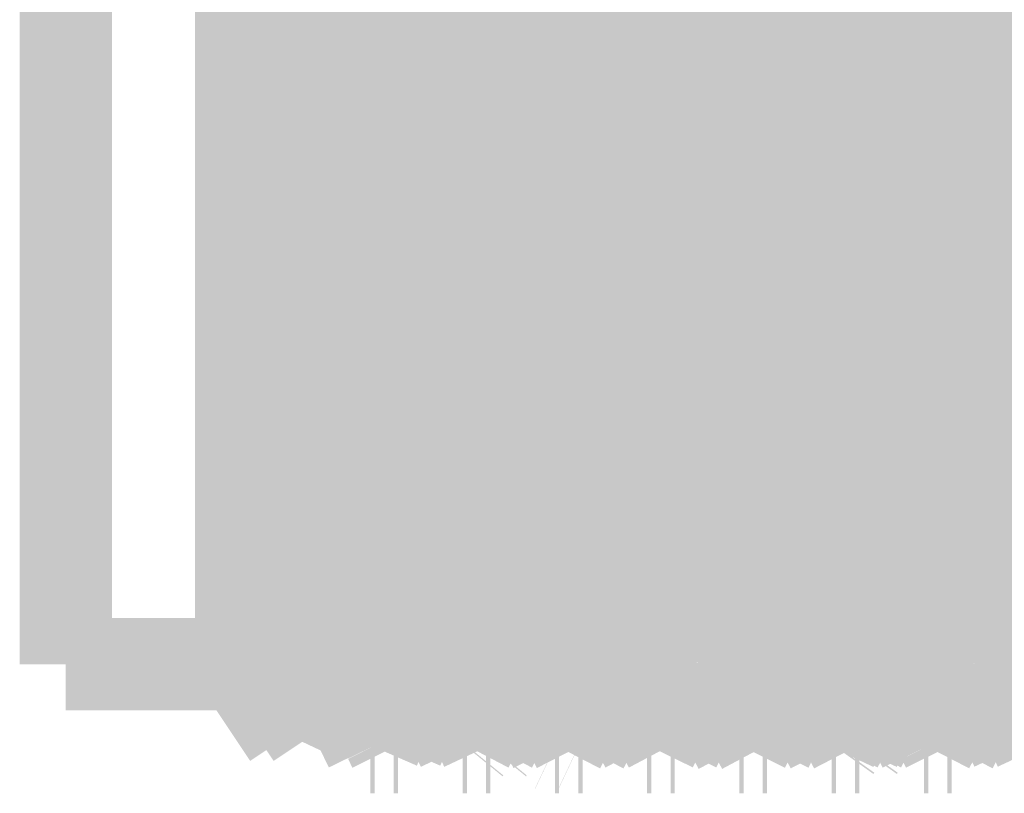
# Model space of a CAD drawing. Header units: millimetres. Extents: x 618 to 1482, y 17 to 575.
# Tile 74 of 96: x 1306 to 1311, y 178 to 182. Entities that reach past the tile are written whole.
import ezdxf

# ---------------------------------------------------------------- set-up
doc = ezdxf.new("R2010")
doc.units = ezdxf.units.MM

# ---------------------------------------------------------------- blocks, each defined once
blk = doc.blocks.new('Conn_SMA_PCBMount_Octoclock_15__114', base_point=(1305.750000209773, 177.8064300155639))
at = {"color": 7, "linetype": 'Continuous', "const_width": 0.5}
for points in [[(1306.000001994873, 178.506429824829), (1306.000000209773, 183.8464299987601)], [(1306.949998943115, 181.176429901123), (1306.949998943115, 183.846429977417)], [(1307.039136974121, 183.4211886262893), (1307.010355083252, 181.8985506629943)], [(1307.834547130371, 183.3207916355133), (1307.775000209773, 181.1764299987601)], [(1307.857618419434, 183.3207534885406), (1307.798070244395, 181.1764299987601)], [(1308.334547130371, 183.3207916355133), (1308.275000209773, 181.1764299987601)], [(1309.857618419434, 183.3207534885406), (1309.798070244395, 181.1764299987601)], [(1310.834547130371, 183.3207916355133), (1310.775000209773, 181.1764299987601)], [(1311.334547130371, 183.3207916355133), (1311.275000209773, 181.1764299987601)], [(1307.355379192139, 183.256100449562), (1307.298070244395, 181.1764299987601)], [(1308.833219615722, 183.2827322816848), (1308.775000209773, 181.1764299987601)], [(1309.356062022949, 183.2760778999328), (1309.298070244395, 181.1764299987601)], [(1307.593843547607, 182.956147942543), (1307.492185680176, 179.7572914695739)], [(1307.320051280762, 182.8598534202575), (1307.275000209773, 181.1764299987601)], [(1308.343122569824, 182.8598214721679), (1308.298070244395, 181.1764299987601)], [(1308.843122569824, 182.8598214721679), (1308.798070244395, 181.1764299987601)], [(1309.089201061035, 182.8351458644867), (1308.985834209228, 179.5715896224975)], [(1309.320051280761, 182.8598534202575), (1309.275000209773, 181.1764299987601)], [(1309.820051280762, 182.8598534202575), (1309.775000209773, 181.1764299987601)], [(1310.320051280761, 182.8598534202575), (1310.275000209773, 181.1764299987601)], [(1310.343122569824, 182.8598214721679), (1310.298070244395, 181.1764299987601)], [(1310.843122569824, 182.8598214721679), (1310.798070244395, 181.1764299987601)], [(1311.089861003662, 182.8529421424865), (1311.005655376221, 180.1870943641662)], [(1311.343122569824, 182.8598214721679), (1311.298070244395, 181.1764299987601)], [(1309.587862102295, 182.7986859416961), (1309.486280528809, 179.5840312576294)], [(1307.085016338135, 182.718483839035), (1306.983392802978, 179.5048553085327)], [(1310.584714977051, 182.7097677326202), (1310.481256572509, 179.4485899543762)], [(1308.584081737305, 182.6913141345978), (1308.480581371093, 179.4311758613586)], [(1310.084550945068, 182.7049614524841), (1309.982904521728, 179.491823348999)], [(1308.082746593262, 182.6519180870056), (1307.985422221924, 179.5601560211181)], [(1307.010355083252, 181.8985506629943), (1306.957689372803, 179.0435916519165)], [(1306.950000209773, 178.8145584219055), (1306.949998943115, 181.176429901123)], [(1307.275000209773, 181.1764299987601), (1307.250000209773, 180.2404299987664)], [(1307.298070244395, 181.1764299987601), (1307.250000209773, 179.3883985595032)], [(1307.775000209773, 181.1764299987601), (1307.715452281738, 179.0320684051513)], [(1307.798070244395, 181.1764299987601), (1307.738523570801, 179.032106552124)], [(1308.275000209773, 181.1764299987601), (1308.214880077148, 179.015890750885)], [(1308.298070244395, 181.1764299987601), (1308.238523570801, 179.032106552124)], [(1308.775000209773, 181.1764299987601), (1308.715452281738, 179.0320684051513)], [(1308.798070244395, 181.1764299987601), (1308.738523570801, 179.032106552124)], [(1309.275000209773, 181.1764299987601), (1309.215452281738, 179.0320684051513)], [(1309.298070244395, 181.1764299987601), (1309.238523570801, 179.032106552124)], [(1309.775000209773, 181.1764299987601), (1309.715452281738, 179.0320684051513)], [(1309.798070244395, 181.1764299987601), (1309.738523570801, 179.032106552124)], [(1310.275000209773, 181.1764299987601), (1310.215452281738, 179.0320684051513)], [(1310.298070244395, 181.1764299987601), (1310.238523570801, 179.032106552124)], [(1310.775000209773, 181.1764299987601), (1310.715452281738, 179.0320684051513)], [(1310.798070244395, 181.1764299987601), (1310.738523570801, 179.032106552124)], [(1311.275000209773, 181.1764299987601), (1311.215452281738, 179.0320684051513)], [(1311.298070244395, 181.1764299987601), (1311.238523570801, 179.032106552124)], [(1307.1803494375, 179.7547976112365), (1307.250000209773, 180.2404299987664)], [(1307.250000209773, 179.3883985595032), (1307.250000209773, 180.2404299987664)], [(1311.005655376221, 180.1870943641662), (1310.975904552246, 179.3152810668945)], [(1307.112783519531, 179.3519355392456), (1307.1803494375, 179.7547976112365)], [(1307.492185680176, 179.7572914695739), (1307.479940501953, 179.4147821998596)], [(1307.985422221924, 179.5601560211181), (1307.975141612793, 179.2972475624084)], [(1308.985834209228, 179.5715896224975), (1308.964567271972, 179.0678154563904)], [(1309.486280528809, 179.5840312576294), (1309.465459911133, 179.0856520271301)], [(1306.983392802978, 179.5048553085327), (1306.964593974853, 179.0683838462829)], [(1309.982904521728, 179.491823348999), (1309.975839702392, 179.3137761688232)], [(1307.479940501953, 179.4147821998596), (1307.46709641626, 179.1191445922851)], [(1308.480581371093, 179.4311758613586), (1308.472818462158, 179.2433539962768)], [(1310.481256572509, 179.4485899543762), (1310.474317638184, 179.2778741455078)], [(1307.101434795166, 179.2961017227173), (1307.112783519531, 179.3519355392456)], [(1307.250000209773, 179.3883985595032), (1307.228448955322, 178.4413229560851)], [(1307.071077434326, 179.1617590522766), (1307.101434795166, 179.2961017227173)], [(1307.975141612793, 179.2972475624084), (1307.959867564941, 178.9783140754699)], [(1309.975839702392, 179.3137761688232), (1309.961717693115, 179.0126830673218)], [(1310.975904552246, 179.3152810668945), (1310.965292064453, 179.0823003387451)], [(1308.472818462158, 179.2433539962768), (1308.458788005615, 178.958813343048)], [(1310.474317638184, 179.2778741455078), (1310.457952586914, 178.9439889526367)], [(1307.033113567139, 179.0219890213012), (1307.071077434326, 179.1617590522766)], [(1307.46709641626, 179.1191445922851), (1307.458490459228, 178.9535357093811)], [(1309.465459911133, 179.0856520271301), (1309.463407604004, 179.0450469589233)], [(1310.965292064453, 179.0823003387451), (1310.954168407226, 178.8798057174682)], [(1306.964593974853, 179.0683838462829), (1306.950000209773, 178.8145584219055)], [(1306.957689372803, 179.0435916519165), (1306.950000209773, 178.8145584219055)], [(1307.715452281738, 179.0320684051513), (1307.696954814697, 178.5788904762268)], [(1307.738523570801, 179.032106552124), (1307.717352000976, 178.5247217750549)], [(1308.238523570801, 179.032106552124), (1308.220319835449, 178.585057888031)], [(1308.715452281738, 179.0320684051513), (1308.694280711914, 178.5246841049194)], [(1308.738523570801, 179.032106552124), (1308.726102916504, 178.7124311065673)], [(1308.964567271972, 179.0678154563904), (1308.947149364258, 178.7732707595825)], [(1309.215452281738, 179.0320684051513), (1309.207628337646, 178.8232323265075)], [(1309.238523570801, 179.032106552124), (1309.217352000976, 178.5247217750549)], [(1309.463407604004, 179.0450469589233), (1309.447881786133, 178.7836190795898)], [(1309.715452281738, 179.0320684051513), (1309.703924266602, 178.7332736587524)], [(1309.738523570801, 179.032106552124), (1309.717352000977, 178.5247217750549)], [(1310.215452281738, 179.0320684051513), (1310.200182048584, 178.6480065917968)], [(1310.238523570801, 179.032106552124), (1310.221056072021, 178.6004954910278)], [(1310.715452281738, 179.0320684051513), (1310.696416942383, 178.5677348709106)], [(1310.738523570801, 179.032106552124), (1310.726827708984, 178.7293573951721)], [(1311.215452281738, 179.0320684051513), (1311.194280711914, 178.5246841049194)], [(1311.238523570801, 179.032106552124), (1311.217352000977, 178.5247217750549)], [(1307.010103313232, 178.9515625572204), (1307.033113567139, 179.0219890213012)], [(1307.959867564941, 178.9783140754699), (1307.952966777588, 178.8603746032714)], [(1308.214880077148, 179.015890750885), (1308.194280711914, 178.5246841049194)], [(1309.961717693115, 179.0126830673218), (1309.95370301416, 178.8722054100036)], [(1306.950000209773, 178.8145584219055), (1307.010103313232, 178.9515625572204)], [(1307.458490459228, 178.9535357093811), (1307.44714554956, 178.7732550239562)], [(1308.458788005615, 178.958813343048), (1308.450925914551, 178.8285442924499)], [(1310.457952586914, 178.9439889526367), (1310.448434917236, 178.7915922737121)], [(1309.95370301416, 178.8722054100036), (1309.939661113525, 178.6779352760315)], [(1310.954168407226, 178.8798057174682), (1310.942823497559, 178.7159072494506)], [(1306.949998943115, 178.506429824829), (1306.950000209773, 178.8145584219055)], [(1307.952966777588, 178.8603746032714), (1307.934278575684, 178.6214028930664)], [(1308.450925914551, 178.8285442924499), (1308.436395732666, 178.642419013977)], [(1309.207628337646, 178.8232323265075), (1309.194280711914, 178.5246841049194)], [(1307.44714554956, 178.7732550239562), (1307.441270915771, 178.696814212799)], [(1308.947149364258, 178.7732707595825), (1308.942098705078, 178.7068783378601)], [(1309.447881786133, 178.7836190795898), (1309.443388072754, 178.7230269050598)], [(1310.448434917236, 178.7915922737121), (1310.437109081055, 178.6498777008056)], [(1308.726102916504, 178.7124311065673), (1308.717352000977, 178.5247217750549)], [(1308.942098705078, 178.7068783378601), (1308.925756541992, 178.5534693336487)], [(1309.443388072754, 178.7230269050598), (1309.437677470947, 178.6559363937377)], [(1309.703924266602, 178.7332736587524), (1309.694280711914, 178.5246841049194)], [(1310.726827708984, 178.7293573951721), (1310.717352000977, 178.5247217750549)], [(1310.942823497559, 178.7159072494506), (1310.941145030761, 178.6953031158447)], [(1307.441270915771, 178.696814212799), (1307.436494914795, 178.6434566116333)], [(1309.437677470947, 178.6559363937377), (1309.426061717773, 178.555438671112)], [(1309.939661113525, 178.6779352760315), (1309.918977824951, 178.5198713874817)], [(1310.941145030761, 178.6953031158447), (1310.932336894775, 178.6035310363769)], [(1307.436494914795, 178.6434566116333), (1307.425386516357, 178.5511609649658)], [(1307.934278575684, 178.6214028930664), (1307.930814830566, 178.5904914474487)], [(1308.436395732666, 178.642419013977), (1308.429269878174, 178.5781499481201)], [(1310.200182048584, 178.6480065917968), (1310.194280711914, 178.5246841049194)], [(1310.221056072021, 178.6004954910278), (1310.217352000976, 178.5247217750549)], [(1310.435972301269, 178.638084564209), (1310.423601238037, 178.5407377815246)], [(1310.437109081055, 178.6498777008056), (1310.435972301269, 178.638084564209)], [(1310.932336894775, 178.6035310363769), (1310.921457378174, 178.529933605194)], [(1307.425386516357, 178.5511609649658), (1307.417135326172, 178.5141393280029)], [(1307.696954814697, 178.5788904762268), (1307.694280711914, 178.5246841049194)], [(1307.930814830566, 178.5904914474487), (1307.913023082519, 178.50699010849)], [(1308.220319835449, 178.585057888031), (1308.217352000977, 178.5247217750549)], [(1308.427129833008, 178.5625640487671), (1308.415758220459, 178.5108563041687)], [(1308.429269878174, 178.5781499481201), (1308.427129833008, 178.5625640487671)], [(1308.925756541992, 178.5534693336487), (1308.920801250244, 178.5270253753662)], [(1309.426061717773, 178.555438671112), (1309.422323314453, 178.5340653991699)], [(1310.696416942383, 178.5677348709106), (1310.694280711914, 178.5246841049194)], [(1306.000001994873, 178.506429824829), (1306.949998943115, 178.506429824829)], [(1307.207139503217, 178.1207210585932), (1306.949998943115, 178.506429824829)], [(1307.396440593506, 178.4784142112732), (1307.405820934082, 178.4939428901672)], [(1307.405820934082, 178.4939428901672), (1307.416185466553, 178.5117808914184)], [(1307.41165322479, 178.503980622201), (1307.42669495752, 178.4776231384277)], [(1307.694280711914, 178.5246841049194), (1307.680738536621, 178.2931815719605)], [(1307.717352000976, 178.5247217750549), (1307.703806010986, 178.2931815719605)], [(1307.911856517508, 178.5049649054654), (1307.821928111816, 178.3488456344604)], [(1307.913023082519, 178.50699010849), (1307.911856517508, 178.5049649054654)], [(1307.911856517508, 178.5049649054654), (1307.994337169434, 178.3634721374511)], [(1308.194280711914, 178.5246841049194), (1308.180738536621, 178.2931815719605)], [(1308.217352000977, 178.5247217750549), (1308.203806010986, 178.2931815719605)], [(1308.294996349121, 178.2865182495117), (1308.415758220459, 178.5108563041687)], [(1308.483392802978, 178.3689915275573), (1308.411370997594, 178.5043816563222)], [(1308.694280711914, 178.5246841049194), (1308.680738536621, 178.2931815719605)], [(1308.717352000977, 178.5247217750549), (1308.693391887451, 178.1649834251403)], [(1308.795168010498, 178.3030611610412), (1308.920236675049, 178.5246602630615)], [(1308.909783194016, 178.5081175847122), (1308.913530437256, 178.5032364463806)], [(1308.913530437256, 178.5032364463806), (1309.028028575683, 178.2888733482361)], [(1309.194280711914, 178.5246841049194), (1309.185613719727, 178.3682438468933)], [(1309.217352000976, 178.5247217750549), (1309.209417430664, 178.3803364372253)], [(1309.362749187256, 178.42518201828), (1309.413961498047, 178.5079132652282)], [(1309.411854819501, 178.5045100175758), (1309.41517075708, 178.4995652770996)], [(1309.41517075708, 178.4995652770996), (1309.433973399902, 178.4754764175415)], [(1309.694280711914, 178.5246841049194), (1309.681852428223, 178.3095323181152)], [(1309.717352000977, 178.5247217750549), (1309.703806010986, 178.2931815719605)], [(1309.918977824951, 178.5198713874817), (1309.855272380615, 178.3999468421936)], [(1309.911117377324, 178.505074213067), (1309.954801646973, 178.4416371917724)], [(1310.194280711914, 178.5246841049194), (1310.180738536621, 178.2931815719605)], [(1310.217352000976, 178.5247217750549), (1310.203806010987, 178.2931815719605)], [(1310.29501160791, 178.2892734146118), (1310.416383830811, 178.5122367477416)], [(1310.414298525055, 178.5089595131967), (1310.462545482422, 178.4198609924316)], [(1310.423601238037, 178.5407377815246), (1310.416383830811, 178.5122367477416)], [(1310.694280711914, 178.5246841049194), (1310.680738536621, 178.2931815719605)], [(1310.717352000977, 178.5247217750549), (1310.693391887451, 178.1649834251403)], [(1310.902120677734, 178.4904238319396), (1310.917024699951, 178.5138393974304)], [(1310.971410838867, 178.3960734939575), (1310.912576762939, 178.506706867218)], [(1311.194280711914, 178.5246841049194), (1311.180738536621, 178.2931815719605)], [(1311.217352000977, 178.5247217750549), (1311.210149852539, 178.3926688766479)], [(1307.228448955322, 178.4413229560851), (1307.224310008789, 178.3300172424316)], [(1307.354314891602, 178.4168492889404), (1307.396440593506, 178.4784142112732)], [(1307.42669495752, 178.4776231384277), (1307.472925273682, 178.4079758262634)], [(1309.433973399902, 178.4754764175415), (1309.527917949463, 178.299859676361)], [(1309.954801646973, 178.4416371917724), (1310.027792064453, 178.3056565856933)], [(1310.795194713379, 178.3042799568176), (1310.878072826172, 178.4589320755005)], [(1310.878072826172, 178.4589320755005), (1310.902120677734, 178.4904238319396)], [(1307.295312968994, 178.3073321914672), (1307.354314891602, 178.4168492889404)], [(1307.472925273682, 178.4079758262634), (1307.527731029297, 178.3063289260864)], [(1309.295320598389, 178.3071300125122), (1309.350252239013, 178.4089795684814)], [(1309.350252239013, 178.4089795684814), (1309.362749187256, 178.42518201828)], [(1309.855272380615, 178.3999468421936), (1309.795160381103, 178.297870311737)], [(1310.462545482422, 178.4198609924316), (1310.527723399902, 178.3060433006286)], [(1311.027807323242, 178.3007642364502), (1310.971410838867, 178.3960734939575)], [(1311.210149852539, 178.3926688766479), (1311.203806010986, 178.2931815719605)], [(1311.295324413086, 178.3067146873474), (1311.346185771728, 178.4008967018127)], [(1307.821928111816, 178.3488456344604), (1307.795209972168, 178.2998072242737)], [(1307.994337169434, 178.3634721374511), (1308.027780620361, 178.3018757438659)], [(1308.527944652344, 178.2919556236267), (1308.483392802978, 178.3689915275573)], [(1309.185613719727, 178.3682438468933), (1309.180738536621, 178.2931815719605)], [(1309.209417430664, 178.3803364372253), (1309.203806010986, 178.2931815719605)], [(1307.207139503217, 178.1207210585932), (1307.295312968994, 178.3073321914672)], [(1307.224310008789, 178.3300172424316), (1307.217432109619, 178.194441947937)], [(1307.527731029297, 178.3063289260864), (1307.649999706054, 178.0564300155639)], [(1307.680738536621, 178.2931815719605), (1307.674959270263, 178.2165509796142)], [(1307.703806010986, 178.2931815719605), (1307.693391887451, 178.1649834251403)], [(1307.795209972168, 178.2998072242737), (1307.698068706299, 178.1136156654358)], [(1308.027780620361, 178.3018757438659), (1308.130434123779, 178.0980207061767)], [(1308.180738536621, 178.2931815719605), (1308.171316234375, 178.1752869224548)], [(1308.17729386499, 178.061602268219), (1308.294996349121, 178.2865182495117)], [(1308.203806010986, 178.2931815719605), (1308.197931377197, 178.2153388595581)], [(1308.540540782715, 178.2684384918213), (1308.527944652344, 178.2919556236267)], [(1308.680738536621, 178.2931815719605), (1308.670320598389, 178.1649834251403)], [(1308.720552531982, 178.1478764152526), (1308.795168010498, 178.3030611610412)], [(1309.028028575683, 178.2888733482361), (1309.060438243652, 178.223316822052)], [(1309.180738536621, 178.2931815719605), (1309.170320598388, 178.1649834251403)], [(1309.173070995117, 178.0564300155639), (1309.295320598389, 178.3071300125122)], [(1309.203806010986, 178.2931815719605), (1309.193391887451, 178.1649834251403)], [(1309.527917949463, 178.299859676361), (1309.596250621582, 178.158577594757)], [(1309.680738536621, 178.2931815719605), (1309.670320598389, 178.1649834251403)], [(1309.703806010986, 178.2931815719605), (1309.673082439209, 178.0564300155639)], [(1309.681852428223, 178.3095323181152), (1309.680738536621, 178.2931815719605)], [(1309.795160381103, 178.297870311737), (1309.773538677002, 178.2582847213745)], [(1310.027792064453, 178.3056565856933), (1310.120512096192, 178.1133333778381)], [(1310.180738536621, 178.2931815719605), (1310.178125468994, 178.2568408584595)], [(1310.203806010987, 178.2931815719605), (1310.198644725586, 178.2240544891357)], [(1310.268251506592, 178.2343961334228), (1310.29501160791, 178.2892734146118)], [(1310.527723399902, 178.3060433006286), (1310.626993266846, 178.1029397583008)], [(1310.680738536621, 178.2931815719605), (1310.674436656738, 178.2102738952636)], [(1310.717664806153, 178.1429783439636), (1310.795194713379, 178.3042799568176)], [(1311.130895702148, 178.0974179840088), (1311.027807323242, 178.3007642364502)], [(1311.180738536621, 178.2931815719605), (1311.149999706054, 178.0564300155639)], [(1311.203806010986, 178.2931815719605), (1311.193391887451, 178.1649834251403)], [(1311.203580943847, 178.1207481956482), (1311.295324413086, 178.3067146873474)], [(1308.6484013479, 178.0571862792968), (1308.540540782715, 178.2684384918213)], [(1309.773538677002, 178.2582847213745), (1309.673082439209, 178.0564300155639)], [(1310.178125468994, 178.2568408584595), (1310.170320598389, 178.1649834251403)], [(1310.261522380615, 178.2213141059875), (1310.268251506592, 178.2343961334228)], [(1307.217432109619, 178.194441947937), (1307.214902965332, 178.1609922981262)], [(1307.674959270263, 178.2165509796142), (1307.670320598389, 178.1649834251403)], [(1308.171316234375, 178.1752869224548), (1308.170320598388, 178.1649834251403)], [(1308.197931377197, 178.2153388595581), (1308.193391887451, 178.1649834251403)], [(1309.060438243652, 178.223316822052), (1309.14523514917, 178.0629927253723)], [(1310.177919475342, 178.0632158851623), (1310.261522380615, 178.2213141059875)], [(1310.198644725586, 178.2240544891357), (1310.193391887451, 178.1649834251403)], [(1310.674436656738, 178.2102738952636), (1310.670320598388, 178.1649834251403)], [(1307.214902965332, 178.1609922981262), (1307.207139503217, 178.1207210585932)], [(1307.670320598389, 178.1649834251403), (1307.649999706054, 178.0564300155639)], [(1307.6923466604, 178.1546594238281), (1307.673070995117, 178.0564300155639)], [(1307.693391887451, 178.1649834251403), (1307.6923466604, 178.1546594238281)], [(1308.170320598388, 178.1649834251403), (1308.149999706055, 178.0564300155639)], [(1308.193391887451, 178.1649834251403), (1308.17729386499, 178.061602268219)], [(1308.667734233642, 178.1402374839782), (1308.649999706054, 178.0564300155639)], [(1308.670320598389, 178.1649834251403), (1308.667734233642, 178.1402374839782)], [(1308.673070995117, 178.0564300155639), (1308.720552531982, 178.1478764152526)], [(1308.693391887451, 178.1649834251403), (1308.682336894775, 178.0804964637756)], [(1309.170320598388, 178.1649834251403), (1309.164220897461, 178.1113969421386)], [(1309.193391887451, 178.1649834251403), (1309.187597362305, 178.1136986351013)], [(1309.596250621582, 178.158577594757), (1309.60772141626, 178.1356250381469)], [(1309.60772141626, 178.1356250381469), (1309.649999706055, 178.0564300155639)], [(1309.670320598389, 178.1649834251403), (1309.660787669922, 178.0887228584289)], [(1310.170320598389, 178.1649834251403), (1310.15744218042, 178.0721370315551)], [(1310.193391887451, 178.1649834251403), (1310.177919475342, 178.0632158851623)], [(1310.670320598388, 178.1649834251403), (1310.649999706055, 178.0564300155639)], [(1310.673070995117, 178.0564300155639), (1310.717664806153, 178.1429783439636)], [(1310.693391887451, 178.1649834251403), (1310.682993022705, 178.0838948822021)], [(1311.173070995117, 178.0564300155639), (1311.203580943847, 178.1207481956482)], [(1311.188276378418, 178.1189314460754), (1311.173070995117, 178.0564300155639)], [(1311.193391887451, 178.1649834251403), (1311.188276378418, 178.1189314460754)], [(1307.698068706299, 178.1136156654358), (1307.673070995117, 178.0564300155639)], [(1308.130434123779, 178.0980207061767), (1308.149999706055, 178.0564300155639)], [(1308.682336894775, 178.0804964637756), (1308.673070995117, 178.0564300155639)], [(1309.164220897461, 178.1113969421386), (1309.149999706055, 178.0564300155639)], [(1309.187597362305, 178.1136986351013), (1309.173070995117, 178.0564300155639)], [(1309.660787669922, 178.0887228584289), (1309.649999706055, 178.0564300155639)], [(1310.120512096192, 178.1133333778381), (1310.149999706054, 178.0564300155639)], [(1310.15744218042, 178.0721370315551), (1310.149999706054, 178.0564300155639)], [(1310.626993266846, 178.1029397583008), (1310.649999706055, 178.0564300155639)], [(1310.682993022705, 178.0838948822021), (1310.673070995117, 178.0564300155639)], [(1311.149999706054, 178.0564300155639), (1311.130895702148, 178.0974179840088)], [(1307.649999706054, 178.0564300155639), (1307.673070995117, 178.0564300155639)], [(1308.149999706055, 178.0564300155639), (1308.173070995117, 178.0564300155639)], [(1308.17729386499, 178.061602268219), (1308.173070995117, 178.0564300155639)], [(1308.649999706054, 178.0564300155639), (1308.6484013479, 178.0571862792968)], [(1308.649999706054, 178.0564300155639), (1308.673070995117, 178.0564300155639)], [(1309.149999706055, 178.0564300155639), (1309.173070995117, 178.0564300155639)], [(1309.649999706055, 178.0564300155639), (1309.673082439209, 178.0564300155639)], [(1310.149999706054, 178.0564300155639), (1310.173070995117, 178.0564300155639)], [(1310.177919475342, 178.0632158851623), (1310.173070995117, 178.0564300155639)], [(1310.649999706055, 178.0564300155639), (1310.673070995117, 178.0564300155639)], [(1311.149999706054, 178.0564300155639), (1311.173070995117, 178.0564300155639)]]:
    blk.add_lwpolyline(points, dxfattribs=at)
blk = doc.blocks.new('Conn_SMA_PCBMount_Octoclock_12__115', base_point=(1306.870141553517, 177.8064300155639))
at = {"color": 7, "linetype": 'Continuous', "const_width": 0.5}
for points in [[(1307.353998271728, 178.399854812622), (1307.351312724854, 178.3300172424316)], [(1307.354607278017, 178.417276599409), (1307.353998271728, 178.399854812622)], [(1307.422311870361, 178.3073321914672), (1307.474731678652, 178.4046255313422)], [(1307.975734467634, 178.3953844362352), (1307.948927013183, 178.3488456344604)], [(1308.421999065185, 178.2865182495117), (1308.474740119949, 178.3852572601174)], [(1308.922166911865, 178.3030611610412), (1308.971375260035, 178.3949395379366)], [(1309.422319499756, 178.3071300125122), (1309.473384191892, 178.4018032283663)], [(1309.94584855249, 178.3406011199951), (1309.97955688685, 178.3955183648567)], [(1310.422010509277, 178.2892734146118), (1310.479103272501, 178.3961474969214)], [(1310.922193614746, 178.3042799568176), (1310.971398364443, 178.3960969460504)], [(1307.835610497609, 178.3725987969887), (1307.830808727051, 178.2931815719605)], [(1307.948927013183, 178.3488456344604), (1307.922208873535, 178.2998072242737)], [(1308.334774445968, 178.3609862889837), (1308.330808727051, 178.2931815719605)], [(1308.835826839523, 178.3789798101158), (1308.830808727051, 178.2931815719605)], [(1309.310467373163, 178.3352138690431), (1309.307737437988, 178.2931815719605)], [(1309.336416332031, 178.3803364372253), (1309.330808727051, 178.2931815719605)], [(1309.835253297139, 178.3673319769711), (1309.830808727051, 178.2931815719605)], [(1309.900541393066, 178.2582847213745), (1309.94584855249, 178.3406011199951)], [(1310.334953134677, 178.3640414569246), (1310.330808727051, 178.2931815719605)], [(1310.810003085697, 178.3319126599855), (1310.807737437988, 178.2931815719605)], [(1310.835960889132, 178.3803504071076), (1310.831361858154, 178.3012124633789)], [(1311.310185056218, 178.3342327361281), (1311.307737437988, 178.2931815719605)], [(1311.336538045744, 178.3830316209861), (1311.330808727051, 178.2931815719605)], [(1307.334139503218, 178.1207210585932), (1307.422311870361, 178.3073321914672)], [(1307.351312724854, 178.3300172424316), (1307.344431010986, 178.194441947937)], [(1307.807737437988, 178.2931815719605), (1307.801961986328, 178.2165509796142)], [(1307.809678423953, 178.3263625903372), (1307.807737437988, 178.2931815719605)], [(1307.830808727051, 178.2931815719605), (1307.820390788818, 178.1649834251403)], [(1307.922208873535, 178.2998072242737), (1307.825071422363, 178.1136156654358)], [(1308.307737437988, 178.2931815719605), (1308.298318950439, 178.1752869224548)], [(1308.304292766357, 178.061602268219), (1308.421999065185, 178.2865182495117)], [(1308.308883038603, 178.31251533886), (1308.307737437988, 178.2931815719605)], [(1308.330808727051, 178.2931815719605), (1308.324930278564, 178.2153388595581)], [(1308.807737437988, 178.2931815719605), (1308.797323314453, 178.1649834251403)], [(1308.810074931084, 178.3308955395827), (1308.807737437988, 178.2931815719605)], [(1308.830808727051, 178.2931815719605), (1308.820390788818, 178.1649834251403)], [(1308.847555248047, 178.1478764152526), (1308.922166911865, 178.3030611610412)], [(1309.307737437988, 178.2931815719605), (1309.297323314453, 178.1649834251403)], [(1309.300073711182, 178.0564300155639), (1309.422319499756, 178.3071300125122)], [(1309.330808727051, 178.2931815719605), (1309.320390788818, 178.1649834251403)], [(1309.807737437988, 178.2931815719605), (1309.797323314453, 178.1649834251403)], [(1309.830808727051, 178.2931815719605), (1309.800081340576, 178.0564300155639)], [(1309.808855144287, 178.3095323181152), (1309.807737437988, 178.2931815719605)], [(1309.809722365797, 178.3245498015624), (1309.808855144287, 178.3095323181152)], [(1310.307737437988, 178.2931815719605), (1310.305124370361, 178.2568408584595)], [(1310.30904557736, 178.3155441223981), (1310.307737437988, 178.2931815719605)], [(1310.330808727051, 178.2931815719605), (1310.32564744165, 178.2240544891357)], [(1310.395250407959, 178.2343961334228), (1310.422010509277, 178.2892734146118)], [(1310.807737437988, 178.2931815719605), (1310.801439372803, 178.2102738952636)], [(1310.831361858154, 178.3012124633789), (1310.820390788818, 178.1649834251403)], [(1310.844667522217, 178.1429783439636), (1310.922193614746, 178.3042799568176)], [(1311.307737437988, 178.2931815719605), (1311.277002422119, 178.0564300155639)], [(1311.330808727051, 178.2931815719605), (1311.320390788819, 178.1649834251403)], [(1311.330579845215, 178.1207481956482), (1311.422323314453, 178.3067146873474)], [(1307.334139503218, 178.1207210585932), (1307.259821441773, 178.2321981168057)], [(1309.800081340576, 178.0564300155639), (1309.900541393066, 178.2582847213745)], [(1310.305124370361, 178.2568408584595), (1310.297323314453, 178.1649834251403)], [(1310.388521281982, 178.2213141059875), (1310.395250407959, 178.2343961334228)], [(1307.344431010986, 178.194441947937), (1307.341901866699, 178.1609922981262)], [(1307.801961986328, 178.2165509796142), (1307.797323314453, 178.1649834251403)], [(1308.298318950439, 178.1752869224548), (1308.297323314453, 178.1649834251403)], [(1308.324930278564, 178.2153388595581), (1308.320390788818, 178.1649834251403)], [(1310.304918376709, 178.0632158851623), (1310.388521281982, 178.2213141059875)], [(1310.32564744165, 178.2240544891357), (1310.320390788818, 178.1649834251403)], [(1310.801439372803, 178.2102738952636), (1310.797323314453, 178.1649834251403)], [(1307.341901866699, 178.1609922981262), (1307.334139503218, 178.1207210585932)], [(1307.724202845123, 178.1637071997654), (1307.753267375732, 178.1040402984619)], [(1307.797323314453, 178.1649834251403), (1307.777002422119, 178.0564300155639)], [(1307.819349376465, 178.1546594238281), (1307.800073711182, 178.0564300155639)], [(1307.820390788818, 178.1649834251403), (1307.819349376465, 178.1546594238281)], [(1308.227764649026, 178.1569400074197), (1308.257433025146, 178.0980207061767)], [(1308.297323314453, 178.1649834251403), (1308.277002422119, 178.0564300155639)], [(1308.320390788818, 178.1649834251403), (1308.304292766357, 178.061602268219)], [(1308.775400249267, 178.0571862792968), (1308.724696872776, 178.1564957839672)], [(1308.79473313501, 178.1402374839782), (1308.777002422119, 178.0564300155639)], [(1308.797323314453, 178.1649834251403), (1308.79473313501, 178.1402374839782)], [(1308.800069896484, 178.0564300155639), (1308.847555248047, 178.1478764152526)], [(1308.820390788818, 178.1649834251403), (1308.80933961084, 178.0804964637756)], [(1309.272234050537, 178.0629927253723), (1309.222044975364, 178.1576724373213)], [(1309.297323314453, 178.1649834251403), (1309.291223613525, 178.1113969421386)], [(1309.320390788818, 178.1649834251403), (1309.314600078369, 178.1136986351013)], [(1309.723249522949, 178.158577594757), (1309.734724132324, 178.1356250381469)], [(1309.734724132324, 178.1356250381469), (1309.777002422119, 178.0564300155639)], [(1309.797323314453, 178.1649834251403), (1309.787786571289, 178.0887228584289)], [(1310.226961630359, 178.1559576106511), (1310.247510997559, 178.1133333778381)], [(1310.297323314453, 178.1649834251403), (1310.284441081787, 178.0721370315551)], [(1310.320390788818, 178.1649834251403), (1310.304918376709, 178.0632158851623)], [(1310.72597417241, 178.1602660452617), (1310.753992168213, 178.1029397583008)], [(1310.797323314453, 178.1649834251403), (1310.777002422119, 178.0564300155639)], [(1310.800073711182, 178.0564300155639), (1310.844667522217, 178.1429783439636)], [(1310.820390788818, 178.1649834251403), (1310.809991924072, 178.0838948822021)], [(1311.257894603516, 178.0974179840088), (1311.22453464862, 178.1632219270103)], [(1311.300073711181, 178.0564300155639), (1311.330579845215, 178.1207481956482)], [(1311.315279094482, 178.1189314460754), (1311.300073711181, 178.0564300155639)], [(1311.320390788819, 178.1649834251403), (1311.315279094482, 178.1189314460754)], [(1307.753267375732, 178.1040402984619), (1307.777002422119, 178.0564300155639)], [(1307.825071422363, 178.1136156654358), (1307.800073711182, 178.0564300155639)], [(1308.257433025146, 178.0980207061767), (1308.277002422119, 178.0564300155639)], [(1308.80933961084, 178.0804964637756), (1308.800069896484, 178.0564300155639)], [(1309.291223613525, 178.1113969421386), (1309.277002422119, 178.0564300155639)], [(1309.314600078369, 178.1136986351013), (1309.300073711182, 178.0564300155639)], [(1309.787786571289, 178.0887228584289), (1309.777002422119, 178.0564300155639)], [(1310.247510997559, 178.1133333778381), (1310.277002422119, 178.0564300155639)], [(1310.284441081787, 178.0721370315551), (1310.277002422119, 178.0564300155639)], [(1310.753992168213, 178.1029397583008), (1310.777002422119, 178.0564300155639)], [(1310.809991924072, 178.0838948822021), (1310.800073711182, 178.0564300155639)], [(1311.277002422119, 178.0564300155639), (1311.257894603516, 178.0974179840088)], [(1307.777002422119, 178.0564300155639), (1307.800073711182, 178.0564300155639)], [(1308.277002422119, 178.0564300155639), (1308.300069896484, 178.0564300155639)], [(1308.304292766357, 178.061602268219), (1308.300069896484, 178.0564300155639)], [(1308.777002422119, 178.0564300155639), (1308.775400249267, 178.0571862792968)], [(1308.777002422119, 178.0564300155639), (1308.800069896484, 178.0564300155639)], [(1309.277002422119, 178.0564300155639), (1309.300073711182, 178.0564300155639)], [(1309.777002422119, 178.0564300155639), (1309.800081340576, 178.0564300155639)], [(1310.277002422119, 178.0564300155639), (1310.300069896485, 178.0564300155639)], [(1310.304918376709, 178.0632158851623), (1310.300069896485, 178.0564300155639)], [(1310.777002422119, 178.0564300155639), (1310.800073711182, 178.0564300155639)], [(1311.277002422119, 178.0564300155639), (1311.300073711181, 178.0564300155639)]]:
    blk.add_lwpolyline(points, dxfattribs=at)
blk = doc.blocks.new('CCA_Octoclock_Ettus__121', base_point=(1305.750000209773, 174.000836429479))
for name, p in [('Conn_SMA_PCBMount_Octoclock_15__114', (1305.750000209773, 177.8064300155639)), ('Conn_SMA_PCBMount_Octoclock_12__115', (1306.870141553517, 177.8064300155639))]:
    blk.add_blockref(name, p)
blk = doc.blocks.new('Assy_Octoclock_Ettus__130', base_point=(1305.750000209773, 162.6822299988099))
blk.add_blockref('CCA_Octoclock_Ettus__121', (1305.750000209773, 174.000836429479))
blk = doc.blocks.new('RIGHT1', base_point=(1363.259451, 184.9099999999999))
blk.add_blockref('Assy_Octoclock_Ettus__130', (1305.750000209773, 162.6822299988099))

msp = doc.modelspace()

# ---------------------------------------------------------------- block references
msp.add_blockref('RIGHT1', (1363.259451, 184.9099999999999))

doc.saveas('drawing.dxf')
